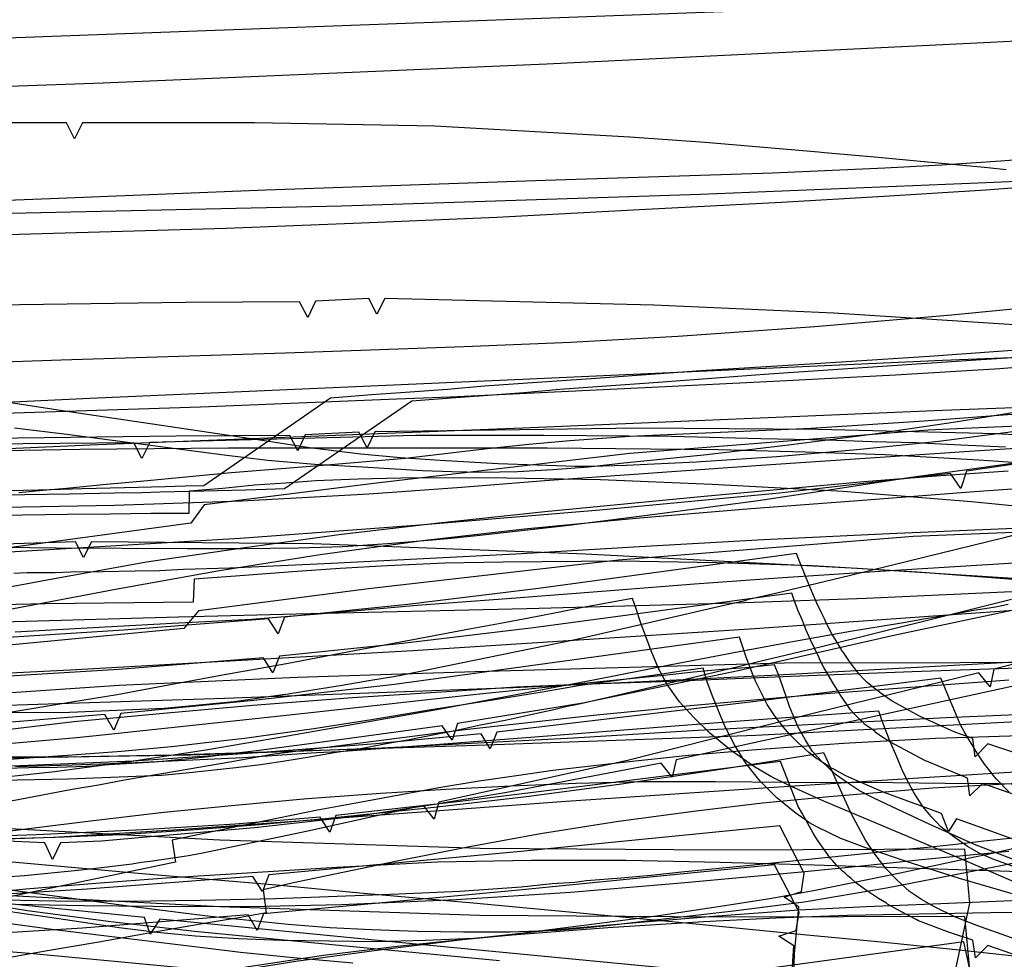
# Model space of a CAD drawing. Header units: millimetres. Extents: x 0 to 1231, y -1 to 564.
# Tile 155 of 163: x 354 to 538, y 197 to 373. Entities that reach past the tile are written whole.
import ezdxf

# ---------------------------------------------------------------- set-up
doc = ezdxf.new("R2010")
doc.units = ezdxf.units.MM
doc.layers.add('1', color=7, linetype='Continuous')

# ---------------------------------------------------------------- blocks, each defined once
blk = doc.blocks.new('PART007')
at = {"layer": '1'}
blk.add_lwpolyline([(553.7, 277.7), (520.9, 276.4), (465.8, 272), (419, 266.6), (387.2, 262.5), (384.5, 259.2), (322.9, 253.3)], dxfattribs=at)
blk = doc.blocks.new('PART014')
at = {"layer": '1'}
blk.add_lwpolyline([(559.3, 242.7), (491.5, 239.2), (439.2, 237.3), (382.5, 235.5), (327.8, 234.5), (271.3, 233.1), (184.5, 231.5), (126.5, 230.8), (125.1, 227.9), (123.6, 230.8), (0, 231), (0, 41.8), (123.5, 41.8), (125, 44.8), (126.5, 41.8), (162.8, 41.2), (240.9, 38.1), (307.4, 35.7), (376.2, 33.2), (463.1, 29.8), (535.6, 26.7), (606, 23.4)], dxfattribs=at)
blk = doc.blocks.new('PART019')
at = {"layer": '1'}
blk.add_lwpolyline([(609.6, 303.1), (526.4, 300), (447.8, 296.7), (366.9, 293.5), (242.2, 287.9), (192.2, 285.3), (143.7, 283.1), (142.2, 280.1), (140.7, 283), (106.6, 282.5), (71.1, 282.2), (0, 282.1), (0, 57.2), (71.1, 56.3), (140.6, 55.2), (142.1, 58.2), (143.5, 55.2), (194, 53.5), (257, 52.2), (317, 49.3), (377, 46.2), (503.2, 40.8), (557, 38.2)], dxfattribs=at)
blk = doc.blocks.new('PART020')
at = {"layer": '1'}
blk.add_lwpolyline([(562.7, 252.8), (496.8, 252.7), (439, 251.1), (405.7, 250), (372.4, 248.5), (334.7, 246)], dxfattribs=at)
blk = doc.blocks.new('PART022')
at = {"layer": '1'}
blk.add_lwpolyline([(552.1, 231.9), (534.9, 237.6), (532.5, 235.2), (532.1, 238.6), (528.7, 239.8), (524, 241.9), (522.1, 242.8), (518.5, 244.8), (517.7, 245.2), (517, 245.6), (516, 246.3), (514.9, 247), (514.7, 247.2), (514.3, 247.5), (513.6, 248), (512.3, 249.1), (511.7, 249.7), (510.9, 250.6), (509.3, 252.6), (508.6, 253.6), (507.9, 254.7), (507.7, 254.9), (506.8, 256.4), (505.7, 258.2), (504.7, 260.1), (504.3, 261), (503.8, 262), (502.9, 263.9), (501.6, 267), (500.5, 269.6), (499.7, 271.6), (499.1, 273.2), (450.8, 266.7), (426.3, 263.7), (403.3, 261.3), (402.1, 258.2), (400.3, 261), (373.2, 258.9), (344.6, 257.1)], dxfattribs=at)
blk = doc.blocks.new('PART024')
at = {"layer": '1'}
blk.add_lwpolyline([(552, 263.4), (491.3, 259.1), (427.3, 255), (363.2, 251.4), (295.9, 248)], dxfattribs=at)
blk = doc.blocks.new('PART028')
at = {"layer": '1'}
blk.add_lwpolyline([(541.9, 297.1), (531.8, 296.7), (523.7, 296.3), (467.9, 291.9), (420.5, 286.4), (388.3, 282.3), (385.8, 278.9), (324.5, 270.6)], dxfattribs=at)
blk = doc.blocks.new('PART029')
at = {"layer": '1'}
blk.add_lwpolyline([(538.8, 249.5), (526.2, 248.6), (512.2, 247.5), (505.4, 247), (498.1, 246.4), (475.7, 244.4), (472.1, 244), (470.1, 243.8), (461.7, 243), (447.7, 241.4), (436.5, 240.2), (401, 235.6), (393.1, 234.2), (383.3, 232.5), (373.4, 230.8), (368.5, 229.9), (363.6, 229.1), (353.8, 227.2), (343.9, 225.4)], dxfattribs=at)
blk = doc.blocks.new('PART039')
at = {"layer": '1'}
blk.add_lwpolyline([(609.6, 312.6), (526.4, 309.3), (447.8, 305.8), (366.9, 302.2), (242.2, 296.3), (192.2, 293.4), (143.7, 291.1), (142.3, 288.1), (140.7, 291.1), (106.7, 290.5), (71.1, 290.2), (0, 290.1), (0, 62), (71.1, 61.2), (140.6, 60), (142.2, 62.9), (143.6, 59.9), (194.1, 58.1), (257.1, 56.5), (317.1, 53.5), (377, 50.2), (503.3, 44.4), (557, 41.6)], dxfattribs=at)
blk = doc.blocks.new('PART040')
at = {"layer": '1'}
blk.add_lwpolyline([(532.5, 190.9), (530.4, 200.6), (490.2, 195.1)], dxfattribs=at)
blk = doc.blocks.new('PART042')
at = {"layer": '1'}
blk.add_lwpolyline([(539.8, 316), (506.1, 318.2), (472.4, 319.7), (422.1, 320.9), (420.6, 318), (419.1, 320.9), (409.1, 320.4), (407.7, 317.4), (406.1, 320.3), (384.8, 320.2), (344.9, 319.6)], dxfattribs=at)
blk = doc.blocks.new('PART045')
at = {"layer": '1'}
blk.add_lwpolyline([(558.8, 292.7), (530.9, 288.6), (529.8, 285.4), (527.9, 288.2), (495.9, 284.5), (462.3, 281.3), (428.6, 278.5), (395, 276), (337.1, 272.6)], dxfattribs=at)
blk = doc.blocks.new('PART051')
at = {"layer": '1'}
blk.add_lwpolyline([(545.1, 295.1), (536.5, 295.6), (503.1, 296.4), (469.8, 296.7), (420.2, 296), (418.8, 293), (417.2, 295.9), (407.2, 295.4), (405.8, 292.4), (404.3, 295.3), (383, 295.2), (338.6, 294.6)], dxfattribs=at)
blk = doc.blocks.new('PART054')
at = {"layer": '1'}
blk.add_lwpolyline([(490.9, 194.1), (422.1, 200.7), (380, 204.8), (378.2, 202), (377.1, 205.1), (317.7, 211.1)], dxfattribs=at)
blk = doc.blocks.new('PART059')
at = {"layer": '1'}
blk.add_lwpolyline([(568.7, 344), (530, 342.4), (481.1, 340.4), (414, 338.2), (315.5, 336)], dxfattribs=at)
blk = doc.blocks.new('PART067')
at = {"layer": '1'}
blk.add_lwpolyline([(541.9, 277.2), (537.7, 276.1), (523.4, 272.6), (509.2, 269.1), (494.9, 265.7), (490.1, 264.6), (489.2, 264.3), (483.4, 263), (469.1, 259.7), (457.7, 257.1), (425.1, 250.4), (424.1, 250.2), (419.1, 249.4), (414.1, 248.5), (409, 247.7), (404, 246.9), (403, 246.8), (399, 246.2), (393.9, 245.5), (389.9, 245.1), (384.8, 244.6), (380.8, 244.2), (363.1, 243.5), (346.9, 243.4)], dxfattribs=at)
blk = doc.blocks.new('PART070')
at = {"layer": '1'}
blk.add_lwpolyline([(544.8, 249.5), (510.8, 242.1), (476.6, 234.6), (475.8, 231.4), (473.8, 234), (444.9, 228.5), (431, 226.2), (417.2, 224.1), (397.7, 221.9), (378.2, 220.2), (369.1, 219.4), (361.4, 219.1), (359.9, 216), (358.5, 219.1), (344.4, 219.7)], dxfattribs=at)
blk = doc.blocks.new('PART073')
at = {"layer": '1'}
blk.add_lwpolyline([(574.3, 370.8), (535.4, 368.8), (452.4, 364.8), (369.4, 361.2), (286.4, 358.3), (204.9, 356.2), (203.4, 353.2), (201.9, 356.1), (152.7, 355.5), (102.1, 355.3), (0.7, 355.4), (0, 117.1), (101.3, 117.9), (152, 118), (201.2, 117.8), (202.7, 120.8), (204.1, 117.8), (251.9, 117), (301.1, 115.7), (350.3, 114), (399.5, 111.9), (445.4, 109.3), (491.4, 106.3), (583.2, 99.7)], dxfattribs=at)
blk = doc.blocks.new('PART082')
at = {"layer": '1'}
blk.add_lwpolyline([(558, 257.1), (536, 251.6), (535.3, 248.3), (533.2, 250.9), (502.7, 243.4), (467.5, 234.5), (432.2, 226.7), (431.3, 223.5), (429.3, 226.1), (407.7, 221.3), (387.7, 217.1), (385, 216.6), (378.2, 215.6), (376.5, 215.4), (374.8, 215.1), (368, 214.3), (365.3, 214), (354.7, 212.9), (345.5, 212.3)], dxfattribs=at)
blk = doc.blocks.new('PART083')
at = {"layer": '1'}
blk.add_lwpolyline([(553.2, 265.5), (517.3, 257.9), (488.2, 251.3), (459.1, 245.2), (435.7, 241.4), (434.7, 238.3), (432.8, 241), (414.1, 238.4), (398.1, 236.3), (393.9, 235.8), (388.6, 235.1), (382.1, 234.5), (381.1, 234.4), (379, 234.2), (369.4, 233.6), (366.7, 233.4), (366.2, 233.4), (360.8, 233.2), (355.5, 233.1), (351.2, 233)], dxfattribs=at)
blk = doc.blocks.new('PART084')
at = {"layer": '1'}
blk.add_lwpolyline([(539.3, 264.6), (526.1, 261.3), (503.5, 255.7), (492.2, 253), (488.2, 252), (480.9, 250.3), (469.5, 247.6), (458.2, 245), (456.2, 244.6), (453.7, 244), (449.1, 243), (444.6, 242), (440, 241.1), (435.5, 240.1), (426.3, 238.3), (424.1, 237.9), (421.7, 237.5), (417.2, 236.6), (412.6, 235.9), (408, 235.1), (403.4, 234.4), (402.2, 234.2), (398.8, 233.7), (394.2, 233.1), (391.3, 232.8), (389.6, 232.6), (384.9, 232.1), (380.3, 231.7), (362.9, 231), (346.9, 230.7)], dxfattribs=at)
blk = doc.blocks.new('PART085')
at = {"layer": '1'}
blk.add_lwpolyline([(538.3, 345), (534.9, 345.4), (513.7, 347.4), (504.3, 348.2), (503.2, 348.3), (482, 350.1), (467.9, 351.1), (431.4, 353.2), (397.7, 353.8), (365.5, 353.8), (364, 350.8), (362.5, 353.8), (259.9, 353.8)], dxfattribs=at)
blk = doc.blocks.new('PART087')
at = {"layer": '1'}
blk.add_lwpolyline([(538.2, 293.1), (529.8, 293.5), (523.6, 293.8), (521.5, 293.9), (513.2, 294.1), (504.9, 294.4), (492.4, 294.7), (475.7, 295.1), (451.8, 295.3), (427.9, 295.3), (378.1, 294), (376.6, 291), (375.1, 293.9), (326.8, 293.5)], dxfattribs=at)
blk = doc.blocks.new('PART088')
at = {"layer": '1'}
blk.add_lwpolyline([(538.9, 228.6), (536.5, 231), (536.2, 231.4), (535.7, 232), (534.1, 234), (532.7, 236.2), (530.5, 239.8), (529.7, 241.3), (526.1, 249.9), (490.9, 245.5), (443, 239.8), (441.8, 236.7), (440.1, 239.5), (420.4, 237.6), (399.2, 236), (375, 234.4), (350.8, 233.4)], dxfattribs=at)
blk = doc.blocks.new('PART091')
at = {"layer": '1'}
blk.add_lwpolyline([(507.3, 375.4), (320.8, 368.5)], dxfattribs=at)
blk = doc.blocks.new('PART092')
at = {"layer": '1'}
blk.add_lwpolyline([(549.6, 194.8), (534.9, 199.9), (532.6, 197.6), (532.1, 200.9), (527.7, 202.3), (521.9, 204.5), (521.6, 204.7), (519.8, 205.6), (517.9, 206.6), (516.1, 207.6), (515.9, 207.8), (514.4, 208.7), (512, 210.3), (510.6, 211.3), (510.1, 211.7), (509.3, 212.4), (508.7, 212.9), (508.1, 213.5), (507.7, 213.8), (506.6, 214.9), (505.8, 215.8), (505.4, 216.2), (505, 216.8), (502.9, 219.8), (502.2, 220.9), (500.2, 224.5), (499.4, 225.9), (496.1, 234.3), (460.9, 229.9), (436.2, 226.8), (412.9, 224.2), (411.8, 221.1), (410, 223.9), (394.1, 222.6), (376.8, 221.5), (356.9, 220.6), (351.4, 220.4)], dxfattribs=at)
blk = doc.blocks.new('PART095')
at = {"layer": '1'}
blk.add_lwpolyline([(541, 219.3), (529, 223.6), (527.5, 221.2), (526.2, 224.6), (515.5, 228.5), (509, 231.3), (508.2, 231.7), (506.2, 232.8), (505.4, 233.2), (504.7, 233.7), (503.9, 234.2), (503.2, 234.7), (502.9, 234.8), (501.4, 236), (499.4, 237.8), (497.8, 239.4), (496.6, 240.8), (496.1, 241.5), (495.5, 242.2), (495.4, 242.3), (494.7, 243.3), (494, 244.4), (493.6, 245), (491.5, 249.2), (491, 250.4), (489.7, 253.8), (489, 255.9), (488.4, 257.6), (423.9, 248.7), (397.6, 245.7), (372.7, 243.3), (371.4, 240.2), (369.7, 243.1), (347.6, 241.3)], dxfattribs=at)
blk = doc.blocks.new('PART097')
at = {"layer": '1'}
blk.add_lwpolyline([(564.9, 266.9), (510.5, 270.4), (459.6, 273.1), (408.6, 275), (367.2, 275.4), (365.7, 272.5), (364.2, 275.4), (348.9, 274.9)], dxfattribs=at)
blk = doc.blocks.new('PART100')
at = {"layer": '1'}
blk.add_lwpolyline([(498.4, 189.5), (498.7, 198.3), (499.5, 207.1), (496.8, 208.9), (500, 210), (500.5, 213.4), (496, 222.3), (447.5, 217.5), (400.4, 213.1), (399.2, 210), (397.4, 212.8), (366.4, 210.4), (333.9, 208.4)], dxfattribs=at)
blk = doc.blocks.new('PART104')
at = {"layer": '1'}
blk.add_lwpolyline([(549.9, 224.6), (533.9, 230.2), (531.5, 227.9), (531.1, 231.2), (523.1, 234.5), (516.7, 237.9), (515.4, 238.7), (513.8, 239.8), (513.8, 239.9), (512.6, 240.7), (511.9, 241.2), (511.4, 241.8), (511, 242.1), (510, 243.1), (509.2, 244), (508.7, 244.7), (507.9, 245.9), (507.2, 246.9), (506.8, 247.6), (506.2, 248.5), (504.2, 251.9), (503.3, 253.6), (503.3, 253.7), (501.7, 257.1), (500.9, 258.9), (500.6, 259.7), (500.2, 260.7), (499.4, 262.5), (498.7, 264.3), (498.2, 265.8), (449.9, 259.3), (425.4, 256.4), (402.4, 254), (401.1, 250.9), (399.4, 253.7), (372.3, 251.5), (343.6, 249.8)], dxfattribs=at)
blk = doc.blocks.new('PART105')
at = {"layer": '1'}
blk.add_lwpolyline([(498.1, 191.9), (498.6, 199.8), (495.8, 201.6), (499, 202.7), (499.6, 206.1), (495, 215), (446.5, 210.2), (399.4, 205.8), (398.2, 202.7), (396.5, 205.6), (365.5, 203.1), (333, 201.1)], dxfattribs=at)
blk = doc.blocks.new('PART111')
at = {"layer": '1'}
blk.add_lwpolyline([(528.8, 195.2), (531.5, 207.8), (530.6, 217.9), (485.2, 217.7), (439.9, 218), (391.2, 219.6), (342.6, 222.2)], dxfattribs=at)
blk = doc.blocks.new('PART114')
at = {"layer": '1'}
blk.add_lwpolyline([(531.5, 195.3), (530.6, 205.3), (485.2, 205.2), (439.8, 205.5), (391.2, 207.1), (342.5, 209.7)], dxfattribs=at)
blk = doc.blocks.new('PART130')
at = {"layer": '1'}
blk.add_lwpolyline([(550.6, 289.5), (533.2, 290.7), (515.7, 291.7), (500.7, 292.2), (484.5, 292.6), (452.5, 292.9), (392.8, 292.9), (365, 292.7), (350.9, 292.4)], dxfattribs=at)
blk = doc.blocks.new('PART132')
at = {"layer": '1'}
blk.add_lwpolyline([(560.9, 272.7), (536.8, 271.2), (516.6, 270), (496.5, 268.7), (480, 267.5), (463.5, 266.2), (445.8, 264.8), (428.1, 263.5), (412.7, 262.1), (397.2, 260.9), (382.3, 260.1), (367.5, 259.3), (352.9, 258.5)], dxfattribs=at)
blk = doc.blocks.new('PART133')
at = {"layer": '1'}
blk.add_lwpolyline([(553.6, 229.7), (536.9, 230.1), (526.9, 230.2), (517.1, 230.3), (497.6, 230.4), (483.9, 230.5), (470.2, 230.5), (457.9, 230.2), (445.7, 229.7), (433.5, 229.1), (421.3, 228.3), (407.6, 227.3), (394, 226.1), (380.2, 224.7), (366.5, 223.1), (347.4, 220.7)], dxfattribs=at)
blk = doc.blocks.new('PART135')
at = {"layer": '1'}
blk.add_lwpolyline([(416.1, 196.6), (405.6, 197.5), (395.1, 198.6), (388.5, 199.4), (380.3, 200.4), (370, 201.6), (359.8, 202.9), (350.2, 204.2)], dxfattribs=at)
blk = doc.blocks.new('PART137')
at = {"layer": '1'}
blk.add_lwpolyline([(543.1, 208.5), (529.6, 212.4), (520.8, 215.2), (511.9, 218.2), (507.4, 219.9), (503, 222), (501.4, 222.9), (501, 223.2), (499, 224.6), (495.4, 227.5), (492.3, 230.6), (489.6, 234), (487.5, 237.4), (485.7, 240.9), (483.4, 246.5), (482.4, 249.2), (481.6, 251.8), (477.5, 251.2), (473.5, 250.6), (466, 249.5), (458.7, 248.5), (451.5, 247.3), (441.1, 245.6), (430.4, 243.9), (419.6, 242.1), (408.8, 240.4), (395.8, 238.6), (388.6, 237.8), (382.8, 237.1), (372.8, 236.2), (362.7, 235.4), (350.9, 234.6)], dxfattribs=at)
blk = doc.blocks.new('PART142')
at = {"layer": '1'}
blk.add_lwpolyline([(443.5, 197), (427.9, 198.5), (412.2, 200), (386.5, 202.5), (370.8, 204.3), (355.2, 206.4), (345.2, 208)], dxfattribs=at)
blk = doc.blocks.new('PART144')
at = {"layer": '1'}
blk.add_lwpolyline([(544.3, 299.6), (533.7, 298.8), (523, 298), (501.8, 296.6), (467.9, 295.1), (456.7, 294.3), (449, 293.6), (441.3, 292.8), (425.9, 291), (409.7, 289.6), (393.3, 288.3), (377.7, 286.8), (370, 286.1), (362.5, 285.4), (358.1, 285), (353.6, 284.6)], dxfattribs=at)
blk = doc.blocks.new('PART145')
at = {"layer": '1'}
blk.add_lwpolyline([(571.7, 212.6), (537.1, 213.8), (502.4, 214.9), (484.8, 215.4), (467.2, 215.8), (449.5, 215.8), (431.9, 215.5), (413.1, 214.5), (394.3, 213.3), (381.2, 212.5), (368, 211.5), (354.9, 210.4), (341.7, 209.1)], dxfattribs=at)
blk = doc.blocks.new('PART147')
at = {"layer": '1'}
blk.add_lwpolyline([(543.5, 210.2), (530.7, 215.7), (504.2, 226.9), (497.6, 229.9), (494.3, 231.5), (491.2, 233.3), (486.9, 236.3), (482.9, 239.6), (479.8, 242.6), (477.2, 245.5), (474.9, 248.7), (473.3, 251.7), (471.9, 255), (469.9, 260.4), (469.1, 262.9), (468.4, 264.8), (463.9, 264), (459.1, 263.1), (454.1, 262.1), (449, 261.1), (443.7, 260.1), (438.2, 259.1), (427, 257), (415.4, 254.8), (403.7, 252.6), (392.1, 250.5), (380.6, 248.4), (372, 246.8), (363.5, 245.4), (346.6, 242.6)], dxfattribs=at)
blk = doc.blocks.new('PART152')
at = {"layer": '1'}
blk.add_lwpolyline([(553.7, 320.3), (528.1, 317.8), (502.5, 315.6), (476.9, 313.8), (456.9, 312.7), (436.9, 311.9), (403.5, 310.7), (361.5, 309.4), (338.1, 308.6)], dxfattribs=at)
blk = doc.blocks.new('PART156')
at = {"layer": '1'}
blk.add_lwpolyline([(541, 296.2), (525.7, 294.2), (510.4, 292.6), (495.4, 291.3), (480.3, 290.3), (467.2, 289.7), (460.7, 289.5), (457.6, 289.5), (454.2, 289.6), (443.3, 290), (432.4, 290.6), (425, 291.1), (417.6, 291.8), (408, 293), (398.3, 294.5), (380.3, 297.2), (362.6, 299.8), (348.4, 302)], dxfattribs=at)
blk = doc.blocks.new('PART160')
at = {"layer": '1'}
blk.add_lwpolyline([(541.2, 290.3), (534.1, 289.3), (520.1, 287.4), (506, 285.2), (491.9, 283.1), (472.6, 280.5), (456, 278.4), (439.3, 276.5), (434.5, 276), (431, 275.7), (422.6, 275), (414.2, 274.5), (405.9, 274.2), (395.5, 274.1), (385.1, 274.1), (360.6, 274.2), (345.7, 274.4)], dxfattribs=at)
blk = doc.blocks.new('PART167')
at = {"layer": '1'}
blk.add_lwpolyline([(543.8, 230.4), (524.5, 229.3), (505.2, 227.7), (492.7, 226.5), (480.3, 225), (465.8, 223.1), (451.2, 220.8), (437.6, 218.3), (424.1, 215.6), (417.5, 214.2), (411.2, 212.9), (405, 211.6), (399.3, 210.3), (399.9, 206), (394.4, 205), (389, 204.1), (378.6, 202.3), (368.6, 200.5), (358.6, 198.8), (344.9, 196.4)], dxfattribs=at)
blk = doc.blocks.new('PART170')
at = {"layer": '1'}
blk.add_lwpolyline([(538.8, 217.5), (533.5, 217), (522.5, 215.9), (511.3, 214.7), (500, 213.6), (478.2, 211.6), (474.6, 211.3), (456.8, 209.8), (435.4, 208.4), (414, 207.5), (399.6, 207.2), (385.2, 207.1), (365.8, 207.3), (346.5, 207.7)], dxfattribs=at)
blk = doc.blocks.new('PART171')
at = {"layer": '1'}
blk.add_lwpolyline([(545.6, 285.7), (531.5, 284.7), (510.6, 283.1), (489.8, 281.5), (469, 279.8), (448.2, 277.8), (429.1, 275.6), (410, 273), (390.8, 269.9), (371.7, 266.5), (351.3, 262.6)], dxfattribs=at)
blk = doc.blocks.new('PART176')
at = {"layer": '1'}
blk.add_lwpolyline([(548.3, 217), (531.3, 213.6), (515.9, 210.6), (500.5, 208), (487.3, 206.3), (474.2, 204.8), (464.2, 203.6), (459.3, 203.1), (454.3, 202.7), (445.5, 202.4), (436.8, 202.4), (428.2, 202.5), (419.6, 202.8), (411.8, 203.2), (404, 203.8), (389.4, 205.3), (376, 207), (362.6, 208.8), (347.8, 210.8)], dxfattribs=at)
blk = doc.blocks.new('PART178')
at = {"layer": '1'}
blk.add_lwpolyline([(543.8, 177.7), (530.3, 179.4), (516.7, 181), (503.2, 182.5), (480, 185.3), (442.5, 189.5), (427.2, 191.1), (404.7, 193.6), (382.1, 195.9), (355.6, 198.4), (329, 200.5)], dxfattribs=at)
blk = doc.blocks.new('PART179')
at = {"layer": '1'}
blk.add_lwpolyline([(563.5, 311.4), (532.7, 309.4), (493.9, 306.8), (474.1, 305.3), (464.4, 304.6), (454.8, 303.9), (448.1, 303.3), (441.4, 302.8), (434.5, 302.3), (427.1, 301.7), (403.3, 285.3), (399.8, 285.2), (396, 285.1), (388.2, 284.9), (380, 284.7), (376.7, 284.6), (371.5, 284.5), (363.1, 284.3), (354.7, 284.2), (346.6, 284)], dxfattribs=at)
blk = doc.blocks.new('PART181')
at = {"layer": '1'}
blk.add_lwpolyline([(561.8, 348.5), (537.3, 346.6), (526.2, 345.9), (515.6, 345.3), (494.6, 344.4), (452.1, 343), (399.8, 341.2), (359.5, 339.6), (344.9, 339)], dxfattribs=at)
blk = doc.blocks.new('PART186')
at = {"layer": '1'}
blk.add_lwpolyline([(564.4, 267.2), (536.6, 265.9), (512.1, 264.8), (487.6, 263.9), (448.6, 262.9), (405.5, 261.9), (383.5, 261.3), (343.9, 260.2)], dxfattribs=at)
blk = doc.blocks.new('PART190')
at = {"layer": '1'}
blk.add_lwpolyline([(550.4, 243.5), (527.1, 242.5), (503.7, 241.3), (480.6, 240.1), (457.4, 238.7), (421.5, 236.8), (403.7, 236.1), (385.7, 235.5), (362.9, 235.1), (351.2, 235.1)], dxfattribs=at)
blk = doc.blocks.new('PART194')
at = {"layer": '1'}
blk.add_lwpolyline([(555.8, 280.5), (531.8, 282.9), (507.8, 284.8), (483.3, 286.1), (462.4, 287), (441.4, 287.4), (425.1, 287.3), (417.1, 287.1), (409.2, 286.8), (403.5, 286.4), (397.7, 286), (391.8, 285.4), (385.5, 284.9), (385.4, 280.7), (378.3, 280.7), (370.7, 280.6), (362.7, 280.5), (354.3, 280.4), (345.8, 280.3)], dxfattribs=at)
blk = doc.blocks.new('PART196')
at = {"layer": '1'}
blk.add_lwpolyline([(540.8, 208.3), (524.6, 207.6), (512.1, 207.1), (499.5, 206.5), (484.3, 205.4), (469.1, 204.1), (452.2, 202.6), (436.1, 200.9), (420.1, 198.9), (405.4, 196.9), (390.6, 194.5), (383.2, 193.2), (375.8, 191.8), (368.7, 190.3), (361.9, 188.8), (355.1, 187.2), (351.3, 186.2)], dxfattribs=at)
blk = doc.blocks.new('PART199')
at = {"layer": '1'}
blk.add_lwpolyline([(539.5, 214.7), (536, 216), (533.4, 217.1), (531.1, 218.4), (528.5, 220.2), (526.1, 222.1), (524.3, 224), (522.7, 225.9), (521.1, 228.4), (519.6, 231.2), (518.8, 232.9), (518, 234.9), (516.4, 238.5), (515.7, 240.4), (515, 242.2), (514.5, 243.7), (510, 243.4), (497.1, 242.5), (486.8, 241.7), (476.3, 240.9), (449.3, 238.8), (431.5, 237.4), (413.5, 236.1), (409.3, 235.9), (395.5, 235), (374.1, 234), (363.6, 233.6), (353, 233.3)], dxfattribs=at)
blk = doc.blocks.new('PART203')
at = {"layer": '1'}
blk.add_lwpolyline([(540.3, 215.7), (532.4, 218.8), (523.9, 222.6), (515.9, 226.3), (513.4, 227.5), (510.9, 228.8), (508.6, 230.3), (506.4, 231.9), (503.8, 234.3), (502.1, 236.2), (500.7, 238.4), (499.4, 240.7), (498.4, 243.1), (497.8, 244.6), (497.2, 246.3), (496.5, 248.3), (495.8, 250.4), (495, 252.4), (490.3, 251.9), (485.2, 251.5), (479.8, 251), (474.3, 250.4), (462.9, 249.3), (451.5, 248.1), (441, 247), (430.7, 245.9), (417.3, 244.4), (403.7, 242.9), (368.1, 239.1), (363.8, 238.7), (350.1, 237.5)], dxfattribs=at)
blk = doc.blocks.new('PART205')
at = {"layer": '1'}
blk.add_lwpolyline([(539.8, 277.9), (516.4, 276.9), (492.9, 275.8), (469.7, 274.5), (446.6, 273.1), (410.8, 271.3), (393.1, 270.5), (384.4, 270.2), (379.9, 270), (375.4, 269.9), (369.3, 269.8), (363.3, 269.7), (360.4, 269.6), (355.1, 269.6), (352.7, 269.5)], dxfattribs=at)
blk = doc.blocks.new('PART210')
at = {"layer": '1'}
blk.add_lwpolyline([(545.2, 300.5), (528.8, 297.8), (513.2, 295.5), (497.6, 293.5), (482.3, 291.7), (466.8, 290.1), (460.2, 289.4), (453.5, 288.9), (446.9, 288.5), (440.2, 288.4), (434.6, 288.5), (429.1, 288.7), (417.9, 289.4), (409, 289.9), (400.1, 290.6), (392, 291.6), (383.9, 292.7), (363.1, 295.4), (352.8, 296.7)], dxfattribs=at)
blk = doc.blocks.new('PART212')
at = {"layer": '1'}
blk.add_lwpolyline([(538.7, 288.6), (525.2, 287.7), (511.7, 286.6), (481.8, 283.9), (452, 281), (432.2, 278.9), (414, 276.8), (395.9, 274.3), (377.5, 271.6), (359.2, 268.3), (349.5, 266.5)], dxfattribs=at)
blk = doc.blocks.new('PART214')
at = {"layer": '1'}
blk.add_lwpolyline([(539, 219.9), (534.1, 219.4), (528.9, 218.8), (523.6, 218.2), (518.1, 217.7), (512.4, 217.1), (500.8, 215.9), (489.1, 214.7), (477.6, 213.6), (471.9, 213), (466.3, 212.5), (459.8, 212), (457.6, 211.7), (453.4, 211.4), (447.6, 210.8), (436.1, 210), (424.7, 209.5), (401.6, 208.6), (387.6, 208.3), (373.6, 208.1), (360.5, 208.2), (347.4, 208.4)], dxfattribs=at)
blk = doc.blocks.new('PART216')
at = {"layer": '1'}
blk.add_lwpolyline([(541, 239.1), (525.1, 238.6), (507.9, 237.7), (490.7, 236.4), (478.9, 235.4), (467.2, 234.2), (453.5, 232.6), (446.7, 231.6), (439.7, 230.6), (432.2, 229.4), (417, 226.6), (409.5, 225.2), (402.2, 223.7), (395.2, 222.3), (388.5, 220.9), (382.3, 219.6), (382.9, 215.5), (329.8, 204.4)], dxfattribs=at)
blk = doc.blocks.new('PART219')
at = {"layer": '1'}
blk.add_lwpolyline([(562.2, 294.3), (533.3, 292.4), (492.4, 289.7), (452, 286.8), (435.6, 285.5), (419.1, 284.3), (395.3, 283), (371.5, 282.2), (354.3, 281.9), (336.9, 281.8)], dxfattribs=at)
blk = doc.blocks.new('PART220')
at = {"layer": '1'}
blk.add_lwpolyline([(552.3, 309), (537.1, 307.8), (517.6, 306.6), (494.8, 305.4), (472, 304.3), (434.3, 302.5), (424.3, 302.1), (387.6, 300.6), (350.8, 299.4)], dxfattribs=at)
blk = doc.blocks.new('PART221')
at = {"layer": '1'}
blk.add_lwpolyline([(542.7, 197.6), (528.9, 199.1), (514.9, 200.5), (501, 201.8), (477.1, 204.2), (457.9, 206), (438.6, 207.8), (417.4, 209.7), (402.5, 211.1), (376.6, 213.3), (351, 215.6)], dxfattribs=at)
blk = doc.blocks.new('PART225')
at = {"layer": '1'}
blk.add_lwpolyline([(546.4, 219.5), (534.9, 216.9), (532.4, 216.4), (518.5, 213.4), (502.6, 210.2), (494.5, 208.7), (486.5, 207.4), (472.9, 205.4), (459.3, 203.6), (449, 202.3), (443.9, 201.7), (438.7, 201.2), (429.6, 200.8), (420.5, 200.6), (411.7, 200.7), (402.8, 200.8), (394.7, 201.1), (386.6, 201.6), (379.5, 202.3), (372.4, 203.2), (359.4, 205.1), (346.3, 207)], dxfattribs=at)
blk = doc.blocks.new('PART228')
at = {"layer": '1'}
blk.add_lwpolyline([(550.7, 312), (523.9, 310.1), (502.6, 308.7), (481.2, 307.4), (460.7, 305.9), (450.6, 305.2), (440.7, 304.5), (433.8, 303.9), (426.8, 303.4), (419.6, 302.9), (415.8, 302.6), (411.9, 302.3), (388.2, 285.9), (384.7, 285.8), (381, 285.7), (373.4, 285.5), (365.4, 285.3), (361.5, 285.2), (357.2, 285.1), (348.9, 284.9)], dxfattribs=at)
blk = doc.blocks.new('PART229')
at = {"layer": '1'}
blk.add_lwpolyline([(566.3, 254.3), (523.9, 252), (494.4, 250.4), (470.3, 249.2), (446.1, 248.1), (392.1, 246.1), (329.9, 244.1)], dxfattribs=at)
blk = doc.blocks.new('PART231')
at = {"layer": '1'}
blk.add_lwpolyline([(555.6, 342.8), (534.5, 341.2), (515.4, 340), (496.3, 338.9), (469.7, 337.5), (443, 336.1), (417.7, 335), (392.4, 334), (342.8, 332.6)], dxfattribs=at)
blk = doc.blocks.new('PART233')
at = {"layer": '1'}
blk.add_lwpolyline([(560.2, 206.1), (535.4, 206), (508.6, 205.5), (495.2, 205), (481.7, 204.3), (463.8, 203.2), (445.9, 201.8), (435.2, 200.8), (424.4, 199.7), (410.6, 198), (396.6, 195.9), (383.7, 193.6), (370.7, 191.2), (364.4, 190), (358.3, 188.8), (352.4, 187.6)], dxfattribs=at)
blk = doc.blocks.new('PART235')
at = {"layer": '1'}
blk.add_lwpolyline([(543, 200), (532.8, 203.6), (528.8, 205.2), (524.9, 207.1), (522.5, 208.5), (520.2, 210), (517.9, 212.1), (515.8, 214.3), (513.8, 216.9), (512, 219.6), (509.3, 224.6), (507, 229.7), (505, 234.2), (504.2, 235.9), (494.8, 234.4), (485.3, 232.9), (465.9, 230), (448.6, 227.7), (431.3, 225.7), (410.9, 223.6), (397.9, 222.4), (384.9, 221.4), (372.7, 220.6), (360.4, 220.1), (347.2, 219.7)], dxfattribs=at)
blk = doc.blocks.new('PART238')
at = {"layer": '1'}
blk.add_lwpolyline([(540.4, 268.3), (521.7, 269.7), (502.1, 270.9), (484.2, 271.5), (466.1, 271.8), (444.2, 271.6), (433.3, 271.4), (422.5, 270.9), (413.7, 270.4), (404.8, 269.8), (395.8, 269.1), (386.4, 268.4), (386.2, 264.1), (358.6, 263.8), (331, 263.2)], dxfattribs=at)
blk = doc.blocks.new('PART242')
at = {"layer": '1'}
blk.add_lwpolyline([(562.1, 233.7), (521.9, 231.2), (492.9, 229.3), (456, 226.8), (416.2, 223.9), (383.6, 221.5), (360.1, 220.1), (336.7, 219.3)], dxfattribs=at)
blk = doc.blocks.new('PART249')
at = {"layer": '1'}
blk.add_lwpolyline([(538.7, 263.7), (536.3, 263.2), (531.9, 262.5), (527.7, 261.7), (523.2, 261), (518.7, 260.2), (509.2, 258.6), (499.4, 256.9), (489.7, 255.1), (475.3, 252.3), (461.1, 249.5), (432.5, 244.1), (403.2, 238.9), (388.6, 236.4), (373.9, 234.2), (359.8, 232.3), (345.8, 230.8)], dxfattribs=at)
blk = doc.blocks.new('PART251')
at = {"layer": '1'}
blk.add_lwpolyline([(544.1, 251.9), (520.7, 251.1), (498.1, 250.2), (475.6, 249.3), (458.6, 248.7), (446.6, 248.2), (434.6, 247.4), (416, 246.2), (397.4, 244.8), (380.7, 243.3), (363.9, 241.7), (347.7, 239.8)], dxfattribs=at)

msp = doc.modelspace()

# ---------------------------------------------------------------- block references
for name in ['PART091', 'PART073', 'PART059', 'PART181', 'PART231', 'PART152', 'PART220', 'PART085', 'PART045', 'PART039', 'PART210', 'PART019', 'PART179', 'PART156', 'PART042', 'PART228', 'PART024', 'PART160', 'PART144', 'PART219', 'PART028', 'PART186', 'PART051', 'PART205', 'PART087', 'PART130', 'PART067', 'PART212', 'PART171', 'PART194', 'PART249', 'PART229', 'PART084', 'PART007', 'PART014', 'PART083', 'PART190', 'PART132', 'PART097', 'PART070', 'PART022', 'PART238', 'PART225', 'PART104', 'PART137', 'PART147', 'PART082', 'PART199', 'PART242', 'PART176', 'PART095', 'PART088', 'PART029', 'PART020', 'PART251', 'PART203', 'PART235', 'PART214', 'PART170', 'PART092', 'PART216', 'PART111', 'PART167', 'PART133', 'PART054', 'PART142', 'PART221', 'PART114', 'PART100', 'PART135', 'PART105', 'PART145', 'PART040', 'PART178', 'PART196', 'PART233']:
    msp.add_blockref(name, (0, 0))

doc.saveas('drawing.dxf')
